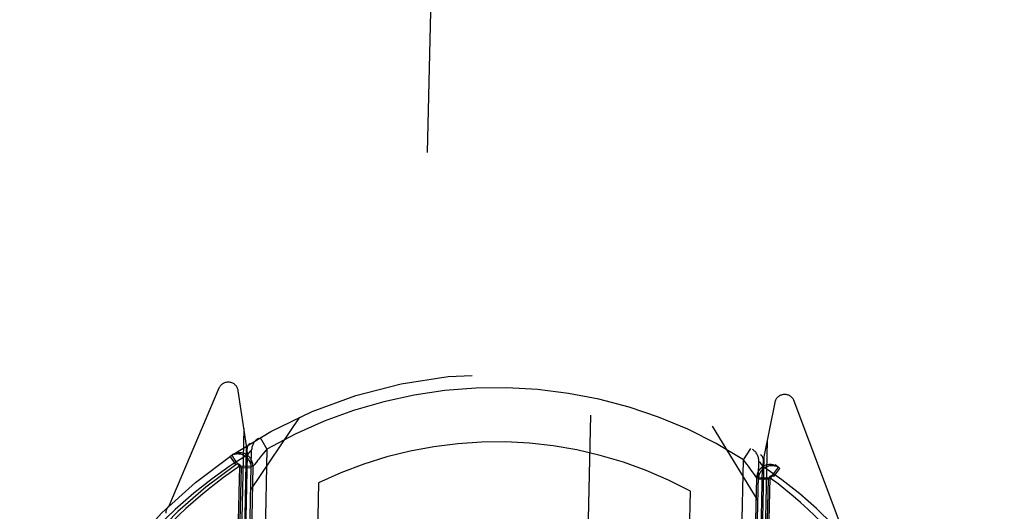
# Model space of a CAD drawing. Header units: inches. Extents: x 0 to 198, y 0 to 128.
# Tile 30 of 102: x 67.309 to 68.765, y 81.541 to 82.267. Entities that reach past the tile are written whole.
import ezdxf

# ---------------------------------------------------------------- set-up
doc = ezdxf.new("R2010")
doc.units = ezdxf.units.IN
doc.header["$LTSCALE"] = 10.872093
doc.header["$MEASUREMENT"] = 0
doc.linetypes.add('HIDDEN', pattern=[0.2, 0.1, -0.1])
doc.layers.get('0').update_dxf_attribs({"linetype": 'CONTINUOUS'})
doc.layers.add('DEFAULT_2', color=8, linetype='HIDDEN')
doc.layers.add('DIMENSIONS', color=7, linetype='CONTINUOUS')
doc.styles.get("Standard").update_dxf_attribs({"font": 'arial.ttf'})
doc.dimstyles.new('DIMSTYLE_1', dxfattribs={"dimtxt": 0.872093, "dimasz": 1.162791, "dimexe": 0.09, "dimexo": 0.07, "dimgap": 0.0375, "dimtad": 0, "dimtih": 1, "dimtoh": 1, "dimzin": 4, "dimdsep": 46, "dimtxsty": 'Standard', "dimblk": '_FILLED', "dimblk1": '_FILLED', "dimblk2": '_FILLED', "dimcen": 0.09, "dimazin": 1, "dimtfac": 1, "dimtofl": 0, "dimtmove": 0, "dimatfit": 3, "dimldrblk": '_FILLED', "dimfxl": 0, "dimtolj": 1, "dimtzin": 4, "dimarcsym": 0})

# ---------------------------------------------------------------- blocks, each defined once
blk = doc.blocks.new('_FILLED')
at = {"color": 0, "linetype": 'ByBlock'}
blk.add_solid([(0, 0), (-1, 0.2), (-1, -0.2)], dxfattribs=at)
blk = doc.blocks.new('*D8')
at = {"layer": 'DIMENSIONS', "color": 2, "linetype": 'Continuous'}
for p, q in [((65.6908, 77.5049), (63.3652, 77.5049)), ((68.8158, 77.5049), (71.1316, 77.5049))]:
    blk.add_line(p, q, dxfattribs=at)
at = {"layer": 'DIMENSIONS', "color": 2, "linetype": 'Continuous', "xscale": 1.1627906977, "yscale": 1.1627906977, "zscale": 1.1627906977}
blk.add_blockref('_FILLED', (65.6908, 77.5049), dxfattribs=at)
at = {"layer": 'DIMENSIONS', "color": 2, "linetype": 'Continuous', "xscale": 1.1627906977, "yscale": 1.1627906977, "zscale": 1.1627906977, "rotation": 180}
blk.add_blockref('_FILLED', (68.8158, 77.5049), dxfattribs=at)
at = {"layer": 'DIMENSIONS', "color": 2, "linetype": 'Continuous', "insert": (71.5677, 77.9409), "char_height": 0.87209, "width": 2.369888, "attachment_point": 1, "line_spacing_factor": 0.9}
blk.add_mtext('3.13', dxfattribs=at)
blk = doc.blocks.new('*D24')
at = {"layer": 'DIMENSIONS', "color": 2, "linetype": 'Continuous'}
for p, q in [((64.2848, 74.5901), (61.9805, 74.5901)), ((65.5348, 74.5901), (67.8604, 74.5901))]:
    blk.add_line(p, q, dxfattribs=at)
at = {"layer": 'DIMENSIONS', "color": 2, "linetype": 'Continuous', "xscale": 1.1627906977, "yscale": 1.1627906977, "zscale": 1.1627906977}
blk.add_blockref('_FILLED', (64.2848, 74.5901), dxfattribs=at)
at = {"layer": 'DIMENSIONS', "color": 2, "linetype": 'Continuous', "xscale": 1.1627906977, "yscale": 1.1627906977, "zscale": 1.1627906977, "rotation": 180}
blk.add_blockref('_FILLED', (65.5348, 74.5901), dxfattribs=at)
at = {"layer": 'DIMENSIONS', "color": 2, "linetype": 'Continuous', "insert": (61.5445, 75.0261), "char_height": 0.87209, "width": 2.369888, "attachment_point": 3, "line_spacing_factor": 0.9}
blk.add_mtext('1.25', dxfattribs=at)

msp = doc.modelspace()

# ---------------------------------------------------------------- linework, layer by layer
at = {"layer": 'DEFAULT_2', "color": 8, "linetype": 'HIDDEN'}
for p, q in [((67.9359, 83.1576), (67.6869, 71.9058)), ((67.9368, 71.9003), (68.1859, 83.152)), ((67.6037, 81.7224), (67.5296, 81.5485)), ((67.6447, 81.6379), (67.6323, 81.7188)), ((68.5206, 81.5266), (68.4543, 81.7036)), ((68.4255, 81.7012), (68.4095, 81.621)), ((67.6508, 81.5726), (67.7232, 81.68)), ((67.618, 80.6297), (67.6409, 81.6629)), ((68.333, 81.6665), (68.4006, 81.556)), ((67.6646, 81.6498), (67.6746, 81.6325)), ((68.4145, 81.6458), (68.3916, 80.6125)), ((67.6222, 80.6219), (67.6447, 81.6379)), ((67.6299, 80.6286), (67.6521, 81.6314)), ((67.6487, 81.6275), (67.6506, 81.6297)), ((67.6746, 81.6325), (67.6686, 81.359)), ((67.6746, 81.6325), (67.6694, 81.6264)), ((68.3794, 81.6169), (68.3902, 81.6337)), ((67.6287, 81.6096), (67.6202, 81.622)), ((67.6231, 81.6239), (67.6229, 81.6237)), ((67.6231, 81.6239), (67.6229, 81.6237)), ((67.6236, 81.6242), (67.6231, 81.6239)), ((67.6242, 80.6385), (67.6461, 81.6243)), ((67.6461, 81.6242), (67.6487, 81.6275)), ((68.3734, 81.3434), (68.3794, 81.6169)), ((68.3797, 80.612), (68.4019, 81.6149)), ((68.4095, 81.621), (68.387, 80.605)), ((68.4022, 81.6144), (68.4033, 81.6131)), ((67.634, 81.6072), (67.6295, 81.3999)), ((67.6365, 81.6053), (67.6319, 81.3998)), ((67.654, 81.6067), (67.634, 81.6072)), ((67.6365, 81.6053), (67.6515, 81.605)), ((67.654, 81.6067), (67.6494, 81.3994)), ((68.3858, 80.6218), (68.4076, 81.6073)), ((68.4033, 81.6131), (68.4051, 81.6108)), ((68.4051, 81.6108), (68.4076, 81.6074)), ((68.4296, 81.6043), (68.4224, 81.5945)), ((68.4243, 81.592), (68.4333, 81.604)), ((68.4307, 81.6059), (68.4263, 81.6091)), ((68.3966, 81.5936), (68.3942, 81.597)), ((68.3943, 81.383), (68.3989, 81.5902)), ((68.4188, 81.5898), (68.3989, 81.5902)), ((68.4163, 81.5881), (68.4013, 81.5884)), ((68.4118, 81.3826), (68.4163, 81.5881)), ((68.4143, 81.3825), (68.4188, 81.5898)), ((67.751, 81.5825), (67.7454, 81.3299)), ((68.2953, 81.3178), (68.3009, 81.5704))]:
    msp.add_line(p, q, dxfattribs=at)
for points in [[(67.6498, 81.641), (67.6483, 81.6398), (67.647, 81.6383), (67.6461, 81.6365), (67.6454, 81.6344), (67.6451, 81.6321), (67.6451, 81.6296), (67.6454, 81.6269), (67.6461, 81.6242)], [(67.6506, 81.6297), (67.6517, 81.631), (67.652, 81.6313), (67.6521, 81.6314)], [(67.6461, 81.6243), (67.6201, 81.6078), (67.5936, 81.5888), (67.5666, 81.5674), (67.5389, 81.5434)], [(67.626, 81.619), (67.6252, 81.6203), (67.6244, 81.6214), (67.6238, 81.6224), (67.6233, 81.6231), (67.6229, 81.6236), (67.6229, 81.6237)], [(67.634, 81.6072), (67.633, 81.6086), (67.6321, 81.6101), (67.631, 81.6117), (67.6299, 81.6132), (67.6289, 81.6148), (67.6279, 81.6163), (67.626, 81.619)], [(67.6694, 81.6264), (67.667, 81.6234), (67.6647, 81.6205), (67.6626, 81.6179), (67.6607, 81.6155), (67.6591, 81.6134), (67.6565, 81.61)], [(68.3942, 81.597), (68.3926, 81.5992), (68.3909, 81.6017), (68.3889, 81.6044), (68.3867, 81.6074), (68.3843, 81.6105), (68.3794, 81.6169)], [(68.4019, 81.6149), (68.402, 81.6148), (68.4022, 81.6144)], [(68.4076, 81.6074), (68.4084, 81.6101), (68.4088, 81.6127), (68.4089, 81.6152), (68.4087, 81.6175), (68.4081, 81.6196), (68.4072, 81.6215), (68.4061, 81.6231), (68.4046, 81.6243)], [(67.6544, 81.6072), (67.6541, 81.6068), (67.654, 81.6067)], [(67.6565, 81.61), (67.6556, 81.6088), (67.6544, 81.6072)], [(68.5111, 81.5219), (68.4875, 81.5446), (68.4625, 81.5664), (68.4358, 81.5873), (68.4076, 81.6073)], [(68.4307, 81.6059), (68.4306, 81.6058), (68.4304, 81.6054), (68.4301, 81.605), (68.4296, 81.6043)], [(68.3989, 81.5902), (68.3988, 81.5903), (68.3985, 81.5907), (68.3966, 81.5936)], [(68.4224, 81.5945), (68.4206, 81.5922), (68.4188, 81.5898)], [(67.5389, 81.5434), (67.5261, 81.5312), (67.514, 81.5193), (67.5027, 81.5074), (67.492, 81.4957), (67.4819, 81.4841), (67.4723, 81.4724), (67.4629, 81.4606), (67.4538, 81.4487)]]:
    msp.add_lwpolyline(points, dxfattribs=at)
msp.add_circle((68.0142, 81.0433), 0.7, dxfattribs=at)
for centre, radius, start, end in [((67.6175, 81.7165), 0.015, 8.7321, 156.928), ((68.0142, 81.0433), 0.68, 57.5084, 119.956), ((68.4402, 81.6983), 0.015, 20.5363, 168.7321), ((67.6721, 81.631), 0.02, 120.2009, 178.7313), ((68.0142, 81.0433), 0.6, 61.4525, 116.0118), ((68.3819, 81.6153), 0.02, 358.7321, 57.2617), ((67.6315, 81.6054), 0.02, 358.7321, 124.2448), ((67.634, 81.6072), 0.02, 358.7321, 123.9864), ((68.0142, 81.0433), 0.685, 124.2448, 53.2195), ((68.0142, 81.0433), 0.68, 123.9851, 143.436), ((67.6315, 81.6054), 0.005, 358.7321, 124.2448), ((68.4188, 81.5898), 0.02, 53.4779, 178.7321), ((68.4213, 81.588), 0.02, 53.2195, 178.7321), ((68.4213, 81.588), 0.005, 53.2195, 178.7321), ((68.0142, 81.0433), 0.68, 34.0283, 53.4788), ((67.54, 81.5377), 0.015, 133.8069, 178.7321)]:
    msp.add_arc(centre, radius, start, end, dxfattribs=at)

# ---------------------------------------------------------------- dimensions: what is measured, and where the dimension line sits
at = {"layer": 'DIMENSIONS', "color": 2, "linetype": 'Continuous'}
dim = msp.add_linear_dim(base=(65.5348, 74.5901), p1=(64.2848, 83.192), p2=(65.5348, 57.0322), dimstyle='DIMSTYLE_1', dxfattribs=at)
dim.commit()
dim.dimension.update_dxf_attribs({"geometry": '*D24', "text_midpoint": (60.4005, 74.5852), "dimtype": 160})
dim = msp.add_linear_dim(base=(65.6907865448, 77.5048839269), p1=(68.8157865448, 83.1920286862), p2=(65.6907865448, 83.1120341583), angle=180, dimstyle='DIMSTYLE_1', dxfattribs=at)
dim.commit()
dim.dimension.update_dxf_attribs({"geometry": '*D8', "text_midpoint": (72.7515005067, 77.5000195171), "dimtype": 160})

doc.saveas('drawing.dxf')
